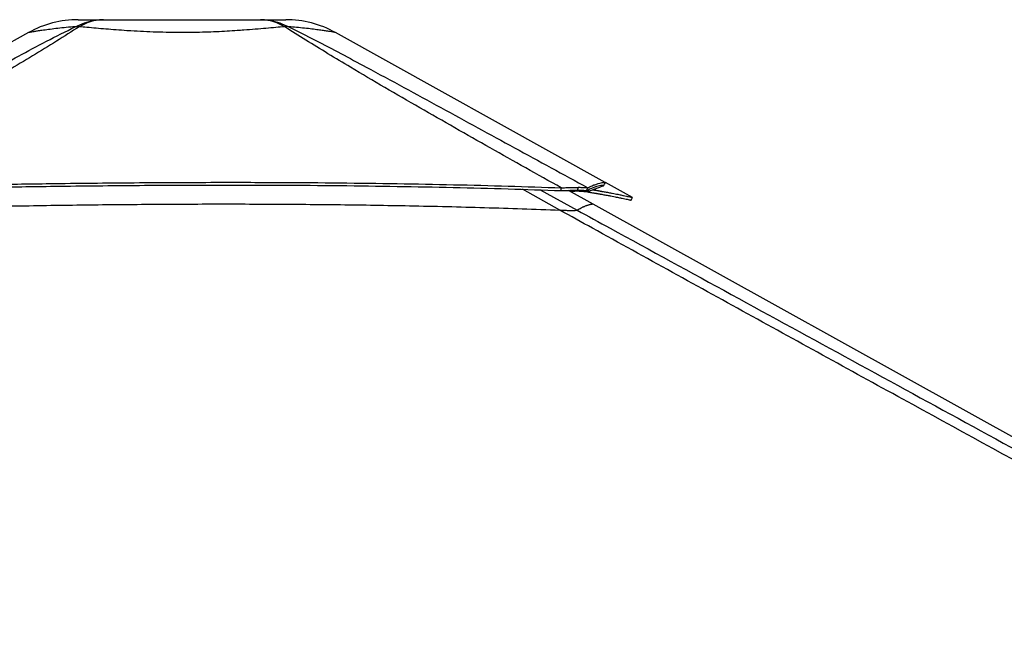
# Model space of a CAD drawing. Header units: millimetres. Extents: x 20 to 22981, y 40 to 19992.
# Tile 122 of 158: x 14747 to 16019, y 7194 to 7983. Entities that reach past the tile are written whole.
import ezdxf

# ---------------------------------------------------------------- set-up
doc = ezdxf.new("R2010")
doc.units = ezdxf.units.MM
doc.header["$LTSCALE"] = 2

msp = doc.modelspace()

# ---------------------------------------------------------------- linework, layer by layer
at = {"color": 7, "linetype": 'Continuous', "lineweight": 25}
for p, q in [((14758.64, 7966.33), (14375.17, 7753.14)), ((15503.43, 7772.73), (15154.85, 7966.35)), ((15538.68, 7753.15), (15503.45, 7772.72)), ((15446.33, 7762.14), (15446.57, 7765.74)), ((15487.9, 7744.75), (15456.02, 7762.46)), ((15467.7, 7762.64), (15468.72, 7766.37)), ((15467.7, 7762.64), (15467.8, 7762.64)), ((15467.8, 7762.64), (15468.83, 7766.37)), ((15468.72, 7766.37), (15468.83, 7766.37)), ((15478.96, 7762.14), (15480.69, 7765.74)), ((15482.79, 7760.04), (15483.77, 7762.08)), ((17280.75, 6748.91), (15487.9, 7744.75)), ((15460.56, 7736.54), (15460.63, 7736.54))]:
    msp.add_line(p, q, dxfattribs=at)
at = {"color": 8, "linetype": 'Continuous', "lineweight": 25}
for p, q in [((15444.61, 7736.95), (15396.47, 7763.79)), ((15419.23, 7763.03), (15466.86, 7736.95)), ((15480.7, 7761.19), (15479.03, 7762.1))]:
    msp.add_line(p, q, dxfattribs=at)
at = {"color": 7, "linetype": 'Continuous', "lineweight": 25, "flags": 128}
for points in [[(15501.59, 7768.92), (15502.56, 7770.67), (15503.53, 7772.42)], [(15536.77, 7749.63), (15537.74, 7751.38), (15538.72, 7753.13)]]:
    msp.add_lwpolyline(points, dxfattribs=at)
at = {"color": 7, "linetype": 'Continuous', "lineweight": 25}
for centre, radius, start, end in [((14822.78, 7850.96), 132, 90.00001, 119.07257), ((14822.78, 7850.96), 132, 90.00001, 119.07196), ((14821.53, 7924.57), 49.37, 86.97156, 93.02844), ((15091.99, 7924.62), 49.34, 86.98562, 93.03931), ((15090.75, 7850.96), 132, 60.95085, 89.99999), ((15090.75, 7850.96), 132, 60.9501, 89.99999)]:
    msp.add_arc(centre, radius, start, end, dxfattribs=at)
for points, knots in [([(14429.32, 7763.64), (14465.35, 7783.36), (14524.08, 7815.51), (14606.07, 7860.36), (14663.66, 7891.76), (14710.24, 7917.02), (14745.65, 7936), (14781.52, 7955.08), (14806.46, 7967.61), (14818.92, 7973.88)], [0, 0, 0, 0, 0.2839175, 0.4627989, 0.6416931, 0.7312098, 0.8207246, 0.9103698, 1, 1, 1, 1]), ([(14824.14, 7973.88), (14814.34, 7967.64), (14794.76, 7955.16), (14763.72, 7936.13), (14732.12, 7917.18), (14689.22, 7891.9), (14634.82, 7860.44), (14556.69, 7815.93), (14500.04, 7784.13), (14465.59, 7764.78)], [0, 0, 0, 0, 0.0897639, 0.1795426, 0.2695103, 0.35948, 0.5397535, 0.7200459, 1, 1, 1, 1]), ([(14818.92, 7973.88), (14822.79, 7975.67), (14830.57, 7979.26), (14842.87, 7982.34), (14851.26, 7982.75), (14855.47, 7982.96)], [0, 0, 0, 0, 0.3304639, 0.6637107, 1, 1, 1, 1]), ([(14822.78, 7982.96), (14822.94, 7982.96), (14823.28, 7982.96), (14826.03, 7982.96), (14830.43, 7982.96), (14836.82, 7982.96), (14844.95, 7982.96), (14851.97, 7982.96), (14855.47, 7982.96)], [0, 0, 0, 0, 0.1672356, 0.3348907, 0.5020718, 0.6679271, 0.8343071, 1, 1, 1, 1]), ([(14855.47, 7982.96), (14851.91, 7982.75), (14844.8, 7982.34), (14834.25, 7979.26), (14827.5, 7975.67), (14824.14, 7973.88)], [0, 0, 0, 0, 0.33628928, 0.66953603, 1, 1, 1, 1]), ([(15089.38, 7973.88), (15085.59, 7973.53), (15078, 7972.83), (15065.24, 7971.67), (15051.45, 7970.49), (15038.89, 7969.51), (15026.67, 7968.66), (15014.92, 7967.94), (15001.11, 7967.26), (14986.8, 7966.74), (14971.95, 7966.4), (14956.37, 7966.29), (14940.17, 7966.42), (14923.53, 7966.82), (14906.95, 7967.49), (14894.25, 7968.2), (14882.44, 7968.95), (14871.51, 7969.73), (14858.26, 7970.8), (14845.62, 7971.9), (14834.14, 7972.95), (14827.32, 7973.58), (14824.14, 7973.88)], [0, 0, 0, 0, 0.05495754, 0.11031795, 0.16702431, 0.22423098, 0.2551609, 0.30272922, 0.35062217, 0.39955132, 0.44884347, 0.50003862, 0.5550115, 0.61050172, 0.6676482, 0.72536978, 0.74488518, 0.79609944, 0.84769969, 0.90047003, 0.95362255, 1, 1, 1, 1]), ([(14855.47, 7982.96), (14860.33, 7982.96), (14870.07, 7982.96), (14886.19, 7982.96), (14903.08, 7982.96), (14920.65, 7982.96), (14938.61, 7982.96), (14956.75, 7982.96), (14974.9, 7982.96), (14992.86, 7982.96), (15010.43, 7982.96), (15027.33, 7982.96), (15043.45, 7982.96), (15053.19, 7982.96), (15058.05, 7982.96)], [0, 0, 0, 0, 0.08283765, 0.16601881, 0.24893764, 0.33251928, 0.41633794, 0.49996342, 0.58359234, 0.66741447, 0.75099948, 0.83393918, 0.91714152, 1, 1, 1, 1]), ([(15089.37, 7973.89), (15086.01, 7975.67), (15079.27, 7979.26), (15068.71, 7982.34), (15061.61, 7982.75), (15058.05, 7982.96)], [0, 0, 0, 0, 0.3304655, 0.6637123, 1, 1, 1, 1]), ([(15058.05, 7982.96), (15062.26, 7982.75), (15070.65, 7982.34), (15082.94, 7979.26), (15090.72, 7975.67), (15094.58, 7973.89)], [0, 0, 0, 0, 0.3362932, 0.6695402, 1, 1, 1, 1]), ([(15058.05, 7982.96), (15061.55, 7982.96), (15068.58, 7982.96), (15076.71, 7982.96), (15083.08, 7982.96), (15087.56, 7982.96), (15090.04, 7982.96), (15091.05, 7982.96), (15090.75, 7982.96), (15090.75, 7982.96)], [0, 0, 0, 0, 0.1656315, 0.3319494, 0.4977428, 0.6648901, 0.8325116, 0.9997465, 1, 1, 1, 1]), ([(15446.57, 7765.74), (15415.94, 7782.92), (15354.66, 7817.29), (15278.75, 7860.5), (15218.68, 7895.27), (15179.16, 7918.54), (15145.14, 7939.02), (15116.54, 7956.59), (15098.43, 7968.12), (15089.38, 7973.88)], [0, 0, 0, 0, 0.2498244, 0.4996596, 0.6246518, 0.7496414, 0.8331026, 0.9165658, 1, 1, 1, 1]), ([(15094.59, 7973.89), (15106.05, 7968.15), (15128.98, 7956.67), (15162.07, 7939.17), (15200.13, 7918.75), (15243.13, 7895.5), (15307.01, 7860.69), (15386.23, 7817.41), (15449.2, 7782.96), (15480.69, 7765.74)], [0, 0, 0, 0, 0.0830759, 0.1661805, 0.249283, 0.3742529, 0.4992254, 0.7496044, 1, 1, 1, 1]), ([(14465.59, 7764.78), (14476.3, 7765.05), (14497, 7765.56), (14527.19, 7766.28), (14555.8, 7766.94), (14583.25, 7767.56), (14609.83, 7768.13), (14635.67, 7768.66), (14667.65, 7769.28), (14705.55, 7769.97), (14749.19, 7770.68), (14796.34, 7771.35), (14847.04, 7771.95), (14901.31, 7772.43), (14954.48, 7772.74), (15015.45, 7772.89), (15084.01, 7772.78), (15159.95, 7772.23), (15234.2, 7771.28), (15306.73, 7769.89), (15377.32, 7768.11), (15423.73, 7766.52), (15446.57, 7765.74)], [0, 0, 0, 0, 0.032848, 0.0634837, 0.0925205, 0.1204906, 0.147532, 0.1738828, 0.199574, 0.2453768, 0.2897483, 0.3329773, 0.3894376, 0.4446269, 0.4987034, 0.5518212, 0.6308141, 0.7081334, 0.7838893, 0.8578773, 0.9300475, 1, 1, 1, 1]), ([(14465.83, 7761.18), (14476.54, 7761.45), (14497.23, 7761.97), (14527.41, 7762.7), (14556.01, 7763.37), (14583.45, 7764), (14610.02, 7764.57), (14635.85, 7765.11), (14667.82, 7765.75), (14705.69, 7766.44), (14749.31, 7767.16), (14796.43, 7767.85), (14847.11, 7768.45), (14901.34, 7768.94), (14954.48, 7769.24), (15015.41, 7769.39), (15083.93, 7769.27), (15159.83, 7768.72), (15234.04, 7767.74), (15306.53, 7766.33), (15377.1, 7764.53), (15423.49, 7762.93), (15446.33, 7762.14)], [0, 0, 0, 0, 0.0328526, 0.063492, 0.0925316, 0.120504, 0.147547, 0.1738989, 0.1995908, 0.2453938, 0.2897643, 0.3329916, 0.3894482, 0.4446329, 0.4987044, 0.5518171, 0.630803, 0.7081171, 0.7838708, 0.8578605, 0.9300367, 1, 1, 1, 1]), ([(15478.96, 7762.14), (15480.47, 7762.93), (15483.55, 7764.54), (15488.15, 7766.34), (15492.47, 7767.75), (15496.23, 7768.72), (15499.16, 7769.27), (15500.9, 7769.41), (15501.32, 7769.28), (15501.48, 7769.22)], [0, 0, 0, 0, 0.1401643, 0.2847641, 0.432999, 0.58477, 0.7396693, 0.8979199, 1, 1, 1, 1]), ([(15480.69, 7765.74), (15482.22, 7766.52), (15485.32, 7768.11), (15489.98, 7769.89), (15494.33, 7771.28), (15498.13, 7772.24), (15501.08, 7772.78), (15502.84, 7772.91), (15503.26, 7772.77), (15503.43, 7772.72)], [0, 0, 0, 0, 0.1401425, 0.2847301, 0.4329613, 0.5847364, 0.7396458, 0.8979102, 1, 1, 1, 1]), ([(15446.33, 7762.14), (15447.64, 7762.19), (15450.22, 7762.28), (15453.92, 7762.4), (15458.18, 7762.52), (15462.96, 7762.62), (15466.11, 7762.63), (15467.7, 7762.64)], [0, 0, 0, 0, 0.1661031, 0.3261527, 0.480895, 0.7375236, 1, 1, 1, 1]), ([(15446.57, 7765.74), (15447.93, 7765.8), (15450.59, 7765.92), (15454.41, 7766.07), (15458.82, 7766.22), (15463.78, 7766.34), (15467.06, 7766.36), (15468.72, 7766.37)], [0, 0, 0, 0, 0.1652591, 0.3248597, 0.4794964, 0.7365719, 1, 1, 1, 1]), ([(15480.7, 7761.19), (15479.59, 7761.35), (15477.89, 7761.59), (15473.97, 7761.64), (15470.31, 7761.57), (15465.94, 7761.36), (15462.07, 7761.11), (15459.58, 7760.9), (15458.92, 7760.85)], [0, 0, 0, 0, 0.3001216, 0.46069334, 0.61712006, 0.77875011, 0.94132752, 1, 1, 1, 1]), ([(15467.8, 7762.64), (15468.77, 7762.64), (15470.69, 7762.63), (15473.11, 7762.58), (15475.41, 7762.49), (15477.49, 7762.35), (15478.46, 7762.21), (15478.96, 7762.14)], [0, 0, 0, 0, 0.1737567, 0.3455592, 0.5171145, 0.752118, 1, 1, 1, 1]), ([(15468.83, 7766.37), (15469.84, 7766.37), (15471.85, 7766.36), (15474.4, 7766.29), (15476.84, 7766.18), (15479.06, 7766.01), (15480.14, 7765.83), (15480.69, 7765.74)], [0, 0, 0, 0, 0.1744124, 0.3467131, 0.5184953, 0.7532276, 1, 1, 1, 1]), ([(15469.74, 7761.53), (15471.09, 7761.48), (15473.98, 7761.36), (15477.53, 7761.03), (15480.6, 7760.6), (15482.06, 7760.23), (15482.79, 7760.04)], [0, 0, 0, 0, 0.23135488, 0.49402004, 0.74269649, 1, 1, 1, 1]), ([(15501.57, 7768.9), (15501.43, 7768.75), (15501.14, 7768.43), (15499.86, 7767.74), (15498.08, 7766.94), (15495.91, 7766.08), (15493.49, 7765.2), (15490.97, 7764.33), (15488.51, 7763.53), (15486.23, 7762.82), (15483.64, 7762.04), (15481.71, 7761.48), (15480.7, 7761.19)], [0, 0, 0, 0, 0.12705322, 0.25713444, 0.39125538, 0.49286698, 0.59805491, 0.7079415, 0.7754979, 0.84584994, 0.92003042, 1, 1, 1, 1]), ([(15482.79, 7760.04), (15483.24, 7759.97), (15484.23, 7759.81), (15485.83, 7759.56), (15487.65, 7759.26), (15489.55, 7758.94), (15491.35, 7758.64), (15492.95, 7758.37), (15494.28, 7758.14), (15495.42, 7757.94), (15496.39, 7757.77), (15498.03, 7757.48), (15500.22, 7757.09), (15502.99, 7756.59), (15505.63, 7756.1), (15508.17, 7755.63), (15511.09, 7755.07), (15514.27, 7754.45), (15517.6, 7753.79), (15521.27, 7753.05), (15525.07, 7752.26), (15528.72, 7751.48), (15531.92, 7750.78), (15534.53, 7750.19), (15536.17, 7749.8), (15536.87, 7749.63), (15536.74, 7749.65), (15536.73, 7749.65)], [0, 0, 0, 0, 0.013239, 0.0290635, 0.0474985, 0.0683471, 0.0876417, 0.1038869, 0.1190789, 0.1305107, 0.1411477, 0.151433, 0.1852612, 0.2157604, 0.2497453, 0.2819247, 0.313005, 0.3657007, 0.4154325, 0.4634709, 0.5453825, 0.6240113, 0.7001368, 0.7992658, 0.8961297, 0.9914779, 1, 1, 1, 1]), ([(15487.37, 7763.18), (15487.41, 7763.17), (15488.06, 7763.07), (15489.4, 7762.85), (15491.31, 7762.53), (15493.12, 7762.22), (15494.72, 7761.95), (15496.05, 7761.71), (15497.2, 7761.52), (15498.18, 7761.34), (15499.82, 7761.05), (15502.01, 7760.66), (15504.8, 7760.15), (15507.45, 7759.66), (15510.01, 7759.18), (15512.94, 7758.62), (15516.13, 7757.99), (15519.47, 7757.33), (15523.15, 7756.58), (15526.97, 7755.78), (15530.63, 7754.99), (15533.85, 7754.28), (15536.47, 7753.69), (15538.12, 7753.3), (15538.82, 7753.12), (15538.68, 7753.14), (15538.67, 7753.14)], [0, 0, 0, 0, 0.001093, 0.0200594, 0.0415091, 0.0613599, 0.0780734, 0.0937034, 0.1054648, 0.1164085, 0.1269903, 0.1617938, 0.1931723, 0.228137, 0.261244, 0.2932201, 0.3474346, 0.3985996, 0.4480222, 0.5322936, 0.6131871, 0.6915047, 0.7934879, 0.89314, 0.9912326, 1, 1, 1, 1]), ([(14467.54, 7736), (14493.86, 7736.71), (14546.49, 7738.14), (14628.9, 7740.15), (14714.75, 7741.95), (14804.03, 7743.43), (14893.35, 7744.44), (14982.68, 7744.93), (15072, 7744.83), (15161.27, 7744.11), (15253.13, 7742.66), (15347.57, 7740.44), (15412.26, 7738.11), (15444.61, 7736.95)], [0, 0, 0, 0, 0.0809738, 0.16196336, 0.25327306, 0.34458309, 0.43589335, 0.52720361, 0.61851361, 0.70982308, 0.80113177, 0.90056028, 1, 1, 1, 1]), ([(17497.73, 6612.47), (17291.05, 6725.29), (16896.73, 6940.55), (16364.2, 7231.57), (15969.38, 7447.73), (15693.29, 7599.42), (15541.39, 7683.21), (15458.66, 7729.14), (15444.61, 7736.95)], [0, 0, 0, 0, 0.30154537, 0.57533593, 0.77732773, 0.87832391, 0.97932044, 1, 1, 1, 1]), ([(15444.61, 7736.95), (15446.42, 7736.88), (15450.1, 7736.74), (15455.75, 7736.58), (15458.9, 7736.55), (15460.56, 7736.54)], [0, 0, 0, 0, 0.3130288, 0.6369897, 1, 1, 1, 1]), ([(15460.63, 7736.54), (15461.98, 7736.55), (15464.22, 7736.57), (15465.87, 7736.71), (15466.61, 7736.83), (15466.79, 7736.91), (15466.86, 7736.95)], [0, 0, 0, 0, 0.3664397, 0.605723, 0.8517133, 1, 1, 1, 1])]:
    msp.add_open_spline(points, degree=3, knots=knots, dxfattribs=at)
at = {"color": 8, "linetype": 'Continuous', "lineweight": 25}
for points, knots in [([(14818.92, 7973.88), (14814.93, 7973.53), (14806.93, 7972.82), (14796.12, 7971.66), (14786.29, 7970.48), (14779.05, 7969.5), (14773.16, 7968.66), (14768.44, 7967.94), (14764.18, 7967.26), (14761.01, 7966.73), (14759.19, 7966.42), (14758.39, 7966.29), (14758.64, 7966.33), (14758.64, 7966.33)], [0, 0, 0, 0, 0.1099095, 0.2206249, 0.3340328, 0.4484415, 0.5101909, 0.6053246, 0.7011074, 0.7989626, 0.8975437, 0.9998935, 1, 1, 1, 1]), ([(15154.85, 7966.35), (15154.85, 7966.35), (15155.09, 7966.31), (15154.21, 7966.46), (15151.96, 7966.84), (15147.86, 7967.52), (15143.38, 7968.22), (15138.31, 7968.97), (15132.8, 7969.75), (15124.63, 7970.82), (15115.23, 7971.91), (15105.19, 7972.96), (15097.95, 7973.59), (15094.58, 7973.89)], [0, 0, 0, 0, 0.0001063, 0.1100645, 0.2210574, 0.3353628, 0.4508183, 0.4898608, 0.5923053, 0.6955218, 0.8010785, 0.9073997, 1, 1, 1, 1]), ([(15466.86, 7736.95), (15467.29, 7737.22), (15468.57, 7738.02), (15470.73, 7739.22), (15472.87, 7740.28), (15474.54, 7741.04), (15475.77, 7741.56), (15477.2, 7742.14), (15478.59, 7742.67), (15480.12, 7743.21), (15481.55, 7743.67), (15482.85, 7744.04), (15484.03, 7744.35), (15484.95, 7744.56), (15485.87, 7744.73), (15486.64, 7744.84), (15487.23, 7744.87), (15487.67, 7744.84), (15487.81, 7744.78), (15487.89, 7744.75)], [0, 0, 0, 0, 0.0430845, 0.1292533, 0.2154276, 0.2585152, 0.3016029, 0.344693, 0.4132925, 0.4590255, 0.5276295, 0.596229, 0.6419621, 0.7105681, 0.7563012, 0.8249008, 0.8935086, 0.9392417, 1, 1, 1, 1]), ([(15466.86, 7736.95), (15481.12, 7729.14), (15547.61, 7692.75), (15718.22, 7599.41), (15926.39, 7485.66), (16151.76, 7362.58), (16273.06, 7296.36), (16342.38, 7258.52)], [0, 0, 0, 0, 0.0486818, 0.2270524, 0.5837964, 0.7621693, 1, 1, 1, 1])]:
    msp.add_open_spline(points, degree=3, knots=knots, dxfattribs=at)

doc.saveas('drawing.dxf')
